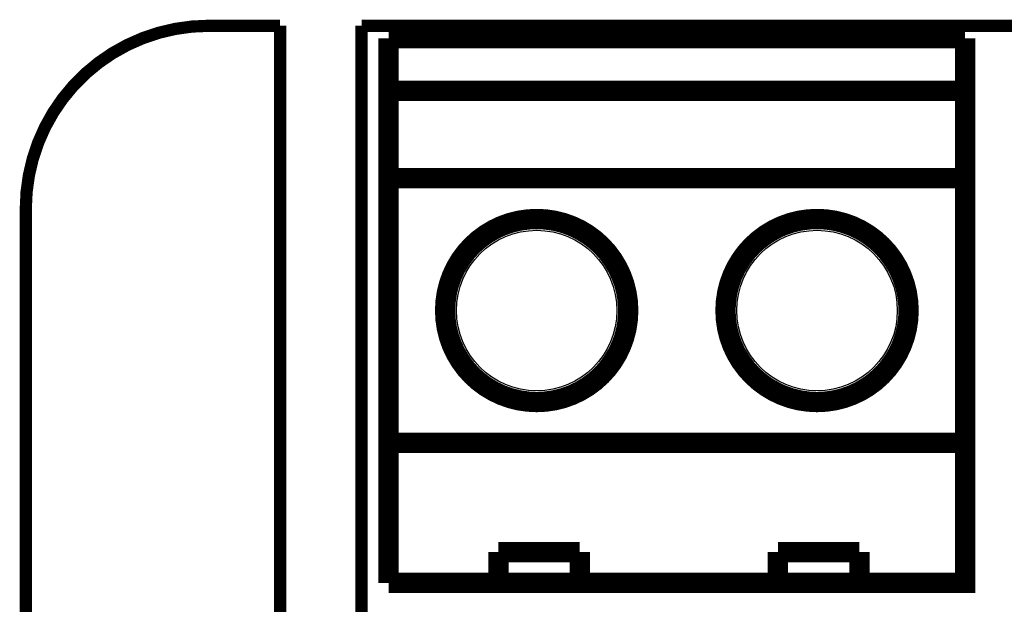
# Model space of a CAD drawing. Extents: x -1.3 to 24.2, y -3.9 to 53.4.
# Tile 43 of 44: x -1.3 to 10.9, y 46.1 to 53.4. Entities that reach past the tile are written whole.
import ezdxf

# ---------------------------------------------------------------- set-up
doc = ezdxf.new("R2010")
doc.units = 0
doc.layers.get('0').update_dxf_attribs({"linetype": 'CONTINUOUS'})
for name, color, linetype in [('CURRENT_17_CLICK_V100_GKO', 5, 'CONTINUOUS'), ('CURRENT_17_CLICK_V100_GTO', 14, 'CONTINUOUS'), ('CURRENT_17_CLICK_V100_GTS', 12, 'CONTINUOUS')]:
    doc.layers.add(name, color=color, linetype=linetype)

# ---------------------------------------------------------------- blocks, each defined once
blk = doc.blocks.new('ROUND_27')
blk.add_circle((0, 0), 1.002)

msp = doc.modelspace()

# ---------------------------------------------------------------- linework, layer by layer
at = {"layer": 'CURRENT_17_CLICK_V100_GKO', "const_width": 0.1524}
msp.add_lwpolyline([(1.016, 53.34, 0.4142136), (-1.27, 51.054)], format="xyb", dxfattribs=at)
for points in [[(1.016, 53.34), (1.905, 53.34)], [(1.905, 24.80056), (1.905, 53.34)], [(2.921, 53.34), (19.939, 53.34)], [(2.921, 25.4), (2.921, 53.34)], [(-1.27, -3.81), (-1.27, 51.054)]]:
    msp.add_lwpolyline(points, dxfattribs=at)
at = {"layer": 'CURRENT_17_CLICK_V100_GTO', "const_width": 0.254}
for points in [[(3.25882, 53.18506), (10.45718, 53.18506)], [(3.25882, 46.38294), (3.25882, 53.18506)], [(3.25882, 46.38294), (10.45718, 46.38294), (10.45718, 53.18506)], [(3.25882, 52.5272), (10.45718, 52.5272)], [(3.25882, 51.435), (10.45718, 51.435)], [(3.25882, 48.133), (10.45718, 48.133)], [(4.63042, 46.76648), (5.64642, 46.76648)], [(4.63042, 46.38548), (4.63042, 46.76648)], [(5.64642, 46.38548), (5.64642, 46.76648)], [(8.12038, 46.76648), (9.13638, 46.76648)], [(8.12038, 46.38548), (8.12038, 46.76648)], [(9.13638, 46.38548), (9.13638, 46.76648)]]:
    msp.add_lwpolyline(points, dxfattribs=at)
for points in [[(3.96494, 49.784, 1), (6.25094, 49.784, 1)], [(7.46506, 49.784, 1), (9.75106, 49.784, 1)]]:
    msp.add_lwpolyline(points, format="xyb", close=True, dxfattribs=at)

# ---------------------------------------------------------------- block references
at = {"layer": 'CURRENT_17_CLICK_V100_GTS'}
for p in [(5.10794, 49.784), (8.60806, 49.784)]:
    msp.add_blockref('ROUND_27', p, dxfattribs=at)

doc.saveas('drawing.dxf')
